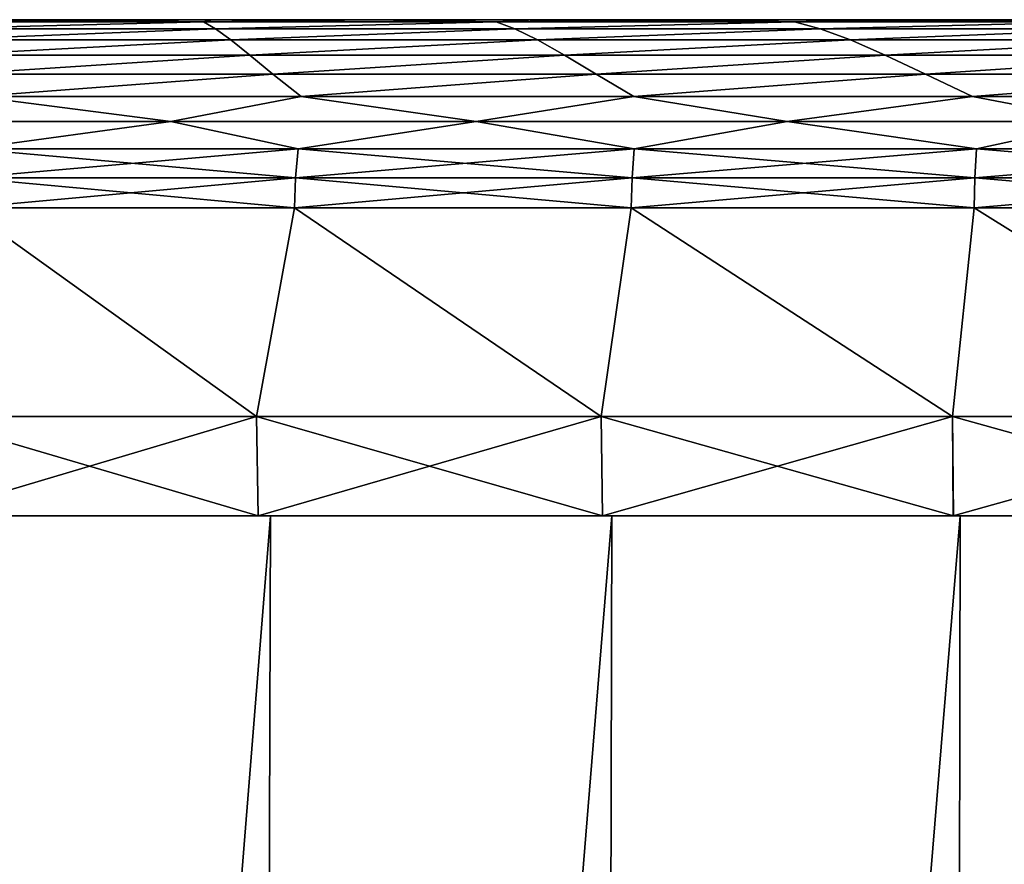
# Model space of a CAD drawing. Header units: millimetres. Extents: x -112 to 112, y -55 to 40.
# Tile 93 of 171: x -9.21 to -4.25, y 30.24 to 34.5. Entities that reach past the tile are written whole.
import ezdxf

# ---------------------------------------------------------------- set-up
doc = ezdxf.new("R2010")
doc.units = ezdxf.units.MM
doc.header["$LTSCALE"] = 52.148148
for name, color, linetype in [('1', 7, 'CONTINUOUS'), ('49', 7, 'CONTINUOUS'), ('59', 7, 'CONTINUOUS'), ('60', 7, 'CONTINUOUS'), ('63', 7, 'CONTINUOUS'), ('64', 7, 'CONTINUOUS'), ('72', 7, 'CONTINUOUS'), ('75', 7, 'CONTINUOUS')]:
    doc.layers.add(name, color=color, linetype=linetype)

msp = doc.modelspace()

# ---------------------------------------------------------------- linework, layer by layer
at = {"layer": '1', "linetype": 'Continuous'}
for points in [[(-8.0192, 10, 23.4148), (-7.9491, 32, 23.1344), (-9.713, 10, 22.7645), (-8.0192, 10, 23.4148)], [(-7.9491, 32, 23.1344), (-9.6276, 32, 22.4878), (-9.713, 10, 22.7645), (-7.9491, 32, 23.1344)], [(-8.0192, 10, -23.4148), (-9.713, 10, -22.7645), (-7.9491, 32, -23.1344), (-8.0192, 10, -23.4148)], [(-7.9491, 32, -23.1344), (-9.713, 10, -22.7645), (-9.6276, 32, -22.4878), (-7.9491, 32, -23.1344)], [(-6.2823, 10, 23.9394), (-6.2277, 32, 23.656), (-8.0192, 10, 23.4148), (-6.2823, 10, 23.9394)], [(-6.2277, 32, 23.656), (-7.9491, 32, 23.1344), (-8.0192, 10, 23.4148), (-6.2277, 32, 23.656)], [(-6.2823, 10, -23.9394), (-8.0192, 10, -23.4148), (-6.2277, 32, -23.656), (-6.2823, 10, -23.9394)], [(-6.2277, 32, -23.656), (-8.0192, 10, -23.4148), (-7.9491, 32, -23.1344), (-6.2277, 32, -23.656)], [(-4.5116, 10, 24.3353), (-4.4725, 32, 24.0497), (-6.2823, 10, 23.9394), (-4.5116, 10, 24.3353)], [(-4.4725, 32, 24.0497), (-6.2277, 32, 23.656), (-6.2823, 10, 23.9394), (-4.4725, 32, 24.0497)], [(-4.5116, 10, -24.3353), (-6.2823, 10, -23.9394), (-4.4725, 32, -24.0497), (-4.5116, 10, -24.3353)], [(-4.4725, 32, -24.0497), (-6.2823, 10, -23.9394), (-6.2277, 32, -23.656), (-4.4725, 32, -24.0497)], [(-2.7167, 10, 24.6004), (-2.6932, 32, 24.3133), (-4.5116, 10, 24.3353), (-2.7167, 10, 24.6004)], [(-2.6932, 32, 24.3133), (-4.4725, 32, 24.0497), (-4.5116, 10, 24.3353), (-2.6932, 32, 24.3133)], [(-2.7167, 10, -24.6004), (-4.5116, 10, -24.3353), (-2.6932, 32, -24.3133), (-2.7167, 10, -24.6004)], [(-2.6932, 32, -24.3133), (-4.5116, 10, -24.3353), (-4.4725, 32, -24.0497), (-2.6932, 32, -24.3133)]]:
    msp.add_3dface(points, dxfattribs=at)
at = {"layer": '49', "linetype": 'Continuous'}
for points in [[(-9.8269, 34.5, -21.5625), (-9.1965, 34.5, -16.1944), (-9.0404, 34.5, -21.9039), (-9.8269, 34.5, -21.5625)], [(-9.6043, 34.5, -16.566), (-9.1965, 34.5, -16.1944), (-9.8269, 34.5, -21.5625), (-9.6043, 34.5, -16.566)], [(-9.8269, 34.5, 21.5625), (-9.0404, 34.5, 21.9039), (-9.6043, 34.5, 16.566), (-9.8269, 34.5, 21.5625)], [(-9.6043, 34.5, 16.566), (-9.0404, 34.5, 21.9039), (-9.1965, 34.5, 16.1944), (-9.6043, 34.5, 16.566)], [(-9.2288, 34.5, 9.2288), (-8.861, 34.5, 9.64), (-9.2288, 34.5, -9.2288), (-9.2288, 34.5, 9.2288)], [(-9.2288, 34.5, -9.2288), (-8.861, 34.5, 9.64), (-8.861, 34.5, -9.64), (-9.2288, 34.5, -9.2288)], [(-9.1965, 34.5, -16.1944), (-8.8326, 34.5, -15.7799), (-9.0404, 34.5, -21.9039), (-9.1965, 34.5, -16.1944)], [(-9.1965, 34.5, 16.1944), (-9.0404, 34.5, 21.9039), (-8.8326, 34.5, 15.7799), (-9.1965, 34.5, 16.1944)], [(-8.8326, 34.5, -15.7799), (-8.5171, 34.5, -15.3273), (-9.0404, 34.5, -21.9039), (-8.8326, 34.5, -15.7799)], [(-9.0404, 34.5, -21.9039), (-8.2539, 34.5, -14.8425), (-8.242, 34.5, -22.2167), (-9.0404, 34.5, -21.9039)], [(-8.5171, 34.5, -15.3273), (-8.2539, 34.5, -14.8425), (-9.0404, 34.5, -21.9039), (-8.5171, 34.5, -15.3273)], [(-9.0404, 34.5, 21.9039), (-8.242, 34.5, 22.2167), (-8.8326, 34.5, 15.7799), (-9.0404, 34.5, 21.9039)], [(-8.861, 34.5, 9.64), (-8.5414, 34.5, 10.0896), (-8.861, 34.5, -9.64), (-8.861, 34.5, 9.64)], [(-8.861, 34.5, -9.64), (-8.5414, 34.5, 10.0896), (-8.5414, 34.5, -10.0896), (-8.861, 34.5, -9.64)], [(-8.8326, 34.5, 15.7799), (-8.242, 34.5, 22.2167), (-8.5171, 34.5, 15.3273), (-8.8326, 34.5, 15.7799)], [(-8.5414, 34.5, 10.0896), (-8.2737, 34.5, 10.572), (-8.5414, 34.5, -10.0896), (-8.5414, 34.5, 10.0896)], [(-8.5414, 34.5, -10.0896), (-8.2737, 34.5, 10.572), (-8.2737, 34.5, -10.572), (-8.5414, 34.5, -10.0896)], [(-8.5171, 34.5, 15.3273), (-8.242, 34.5, 22.2167), (-8.2539, 34.5, 14.8425), (-8.5171, 34.5, 15.3273)], [(-8.2737, 34.5, 10.572), (-8.0614, 34.5, 11.0811), (-8.2737, 34.5, -10.572), (-8.2737, 34.5, 10.572)], [(-8.2737, 34.5, -10.572), (-8.0614, 34.5, 11.0811), (-8.0614, 34.5, -11.0811), (-8.2737, 34.5, -10.572)], [(-8.2539, 34.5, -14.8425), (-8.0464, 34.5, -14.3313), (-8.242, 34.5, -22.2167), (-8.2539, 34.5, -14.8425)], [(-8.2539, 34.5, 14.8425), (-8.242, 34.5, 22.2167), (-8.0464, 34.5, 14.3313), (-8.2539, 34.5, 14.8425)], [(-8.0464, 34.5, -14.3313), (-7.897, 34.5, -13.8003), (-8.242, 34.5, -22.2167), (-8.0464, 34.5, -14.3313)], [(-7.897, 34.5, -13.8003), (-7.8076, 34.5, -13.2559), (-8.242, 34.5, -22.2167), (-7.897, 34.5, -13.8003)], [(-8.242, 34.5, -22.2167), (-7.7794, 34.5, -12.705), (-7.4328, 34.5, -22.5003), (-8.242, 34.5, -22.2167)], [(-7.8076, 34.5, -13.2559), (-7.7794, 34.5, -12.705), (-8.242, 34.5, -22.2167), (-7.8076, 34.5, -13.2559)], [(-8.242, 34.5, 22.2167), (-7.4328, 34.5, 22.5003), (-8.0464, 34.5, 14.3313), (-8.242, 34.5, 22.2167)], [(-8.0614, 34.5, 11.0811), (-7.9071, 34.5, 11.6108), (-8.0614, 34.5, -11.0811), (-8.0614, 34.5, 11.0811)], [(-8.0614, 34.5, -11.0811), (-7.9071, 34.5, 11.6108), (-7.9071, 34.5, -11.6108), (-8.0614, 34.5, -11.0811)], [(-8.0464, 34.5, 14.3313), (-7.4328, 34.5, 22.5003), (-7.897, 34.5, 13.8003), (-8.0464, 34.5, 14.3313)], [(-7.9071, 34.5, 11.6108), (-7.8128, 34.5, 12.1543), (-7.9071, 34.5, -11.6108), (-7.9071, 34.5, 11.6108)], [(-7.9071, 34.5, -11.6108), (-7.8128, 34.5, 12.1543), (-7.8128, 34.5, -12.1543), (-7.9071, 34.5, -11.6108)], [(-7.897, 34.5, 13.8003), (-7.4328, 34.5, 22.5003), (-7.8076, 34.5, 13.2559), (-7.897, 34.5, 13.8003)], [(-7.8128, 34.5, 12.1543), (-7.7794, 34.5, 12.705), (-7.8128, 34.5, -12.1543), (-7.8128, 34.5, 12.1543)], [(-7.8128, 34.5, -12.1543), (-7.7794, 34.5, 12.705), (-7.7794, 34.5, -12.705), (-7.8128, 34.5, -12.1543)], [(-7.8076, 34.5, 13.2559), (-7.4328, 34.5, 22.5003), (-7.7794, 34.5, 12.705), (-7.8076, 34.5, 13.2559)], [(-7.7794, 34.5, 12.705), (-7.4328, 34.5, 22.5003), (-7.7794, 34.5, -12.705), (-7.7794, 34.5, 12.705)], [(-7.7794, 34.5, -12.705), (-7.4328, 34.5, 22.5003), (-7.4328, 34.5, -22.5003), (-7.7794, 34.5, -12.705)], [(-7.4328, 34.5, 22.5003), (-6.6138, 34.5, 22.7545), (-7.4328, 34.5, -22.5003), (-7.4328, 34.5, 22.5003)], [(-7.4328, 34.5, -22.5003), (-6.6138, 34.5, 22.7545), (-6.6138, 34.5, -22.7545), (-7.4328, 34.5, -22.5003)], [(-6.6138, 34.5, 22.7545), (-5.7861, 34.5, 22.9789), (-6.6138, 34.5, -22.7545), (-6.6138, 34.5, 22.7545)], [(-6.6138, 34.5, -22.7545), (-5.7861, 34.5, 22.9789), (-5.7861, 34.5, -22.9789), (-6.6138, 34.5, -22.7545)], [(-5.7861, 34.5, 22.9789), (-4.951, 34.5, 23.1732), (-5.7861, 34.5, -22.9789), (-5.7861, 34.5, 22.9789)], [(-5.7861, 34.5, -22.9789), (-4.951, 34.5, 23.1732), (-4.951, 34.5, -23.1732), (-5.7861, 34.5, -22.9789)], [(-4.951, 34.5, 23.1732), (-4.1093, 34.5, 23.3372), (-4.951, 34.5, -23.1732), (-4.951, 34.5, 23.1732)], [(-4.951, 34.5, -23.1732), (-4.1093, 34.5, 23.3372), (-4.1093, 34.5, -23.3372), (-4.951, 34.5, -23.1732)]]:
    msp.add_3dface(points, dxfattribs=at)
at = {"layer": '59', "linetype": 'Continuous'}
for points in [[(-8.019, 32.5, 23.4149), (-9.4853, 33.5523, 22.8006), (-9.7129, 32.5, 22.7645), (-8.019, 32.5, 23.4149)], [(-7.828, 33.5523, 23.4213), (-9.4853, 33.5523, 22.8006), (-8.019, 32.5, 23.4149), (-7.828, 33.5523, 23.4213)], [(-6.2823, 32.5, 23.9394), (-7.828, 33.5523, 23.4213), (-8.019, 32.5, 23.4149), (-6.2823, 32.5, 23.9394)], [(-6.1305, 33.5523, 23.9218), (-7.828, 33.5523, 23.4213), (-6.2823, 32.5, 23.9394), (-6.1305, 33.5523, 23.9218)], [(-4.5116, 32.5, 24.3353), (-6.1305, 33.5523, 23.9218), (-6.2823, 32.5, 23.9394), (-4.5116, 32.5, 24.3353)], [(-4.4016, 33.5523, 24.2994), (-6.1305, 33.5523, 23.9218), (-4.5116, 32.5, 24.3353), (-4.4016, 33.5523, 24.2994)], [(-2.7166, 32.5, 24.6005), (-4.4016, 33.5523, 24.2994), (-4.5116, 32.5, 24.3353), (-2.7166, 32.5, 24.6005)], [(-2.65, 33.5523, 24.5522), (-4.4016, 33.5523, 24.2994), (-2.7166, 32.5, 24.6005), (-2.65, 33.5523, 24.5522)]]:
    msp.add_3dface(points, dxfattribs=at)
at = {"layer": '60', "linetype": 'Continuous'}
for points in [[(-8.0106, 32, 23.3901), (-9.7129, 32.5, 22.7645), (-9.7026, 32, 22.7404), (-8.0106, 32, 23.3901)], [(-8.019, 32.5, 23.4149), (-9.7129, 32.5, 22.7645), (-8.0106, 32, 23.3901), (-8.019, 32.5, 23.4149)], [(-6.2756, 32, 23.9141), (-8.019, 32.5, 23.4149), (-8.0106, 32, 23.3901), (-6.2756, 32, 23.9141)], [(-6.2823, 32.5, 23.9394), (-8.019, 32.5, 23.4149), (-6.2756, 32, 23.9141), (-6.2823, 32.5, 23.9394)], [(-4.5068, 32, 24.3096), (-6.2823, 32.5, 23.9394), (-6.2756, 32, 23.9141), (-4.5068, 32, 24.3096)], [(-4.5116, 32.5, 24.3353), (-6.2823, 32.5, 23.9394), (-4.5068, 32, 24.3096), (-4.5116, 32.5, 24.3353)], [(-2.7137, 32, 24.5744), (-4.5116, 32.5, 24.3353), (-4.5068, 32, 24.3096), (-2.7137, 32, 24.5744)], [(-2.7166, 32.5, 24.6005), (-4.5116, 32.5, 24.3353), (-2.7137, 32, 24.5744), (-2.7166, 32.5, 24.6005)]]:
    msp.add_3dface(points, dxfattribs=at)
at = {"layer": '63', "linetype": 'Continuous'}
for points in [[(-8.0192, 32.5, -23.4148), (-9.713, 32.5, -22.7644), (-9.4853, 33.5523, -22.8006), (-8.0192, 32.5, -23.4148)], [(-7.828, 33.5523, -23.4213), (-8.0192, 32.5, -23.4148), (-9.4853, 33.5523, -22.8006), (-7.828, 33.5523, -23.4213)], [(-6.2824, 32.5, -23.9394), (-8.0192, 32.5, -23.4148), (-7.828, 33.5523, -23.4213), (-6.2824, 32.5, -23.9394)], [(-6.1305, 33.5523, -23.9218), (-6.2824, 32.5, -23.9394), (-7.828, 33.5523, -23.4213), (-6.1305, 33.5523, -23.9218)], [(-4.5118, 32.5, -24.3353), (-6.2824, 32.5, -23.9394), (-6.1305, 33.5523, -23.9218), (-4.5118, 32.5, -24.3353)], [(-4.4016, 33.5523, -24.2994), (-4.5118, 32.5, -24.3353), (-6.1305, 33.5523, -23.9218), (-4.4016, 33.5523, -24.2994)], [(-2.7167, 32.5, -24.6004), (-4.5118, 32.5, -24.3353), (-4.4016, 33.5523, -24.2994), (-2.7167, 32.5, -24.6004)], [(-2.65, 33.5523, -24.5522), (-2.7167, 32.5, -24.6004), (-4.4016, 33.5523, -24.2994), (-2.65, 33.5523, -24.5522)]]:
    msp.add_3dface(points, dxfattribs=at)
at = {"layer": '64', "linetype": 'Continuous'}
for points in [[(-9.713, 32.5, -22.7644), (-8.0192, 32.5, -23.4148), (-9.7028, 32, -22.7403), (-9.713, 32.5, -22.7644)], [(-9.7028, 32, -22.7403), (-8.0192, 32.5, -23.4148), (-8.0107, 32, -23.3901), (-9.7028, 32, -22.7403)], [(-8.0192, 32.5, -23.4148), (-6.2824, 32.5, -23.9394), (-8.0107, 32, -23.3901), (-8.0192, 32.5, -23.4148)], [(-8.0107, 32, -23.3901), (-6.2824, 32.5, -23.9394), (-6.2758, 32, -23.914), (-8.0107, 32, -23.3901)], [(-6.2824, 32.5, -23.9394), (-4.5118, 32.5, -24.3353), (-6.2758, 32, -23.914), (-6.2824, 32.5, -23.9394)], [(-6.2758, 32, -23.914), (-4.5118, 32.5, -24.3353), (-4.507, 32, -24.3095), (-6.2758, 32, -23.914)], [(-4.5118, 32.5, -24.3353), (-2.7167, 32.5, -24.6004), (-4.507, 32, -24.3095), (-4.5118, 32.5, -24.3353)], [(-4.507, 32, -24.3095), (-2.7167, 32.5, -24.6004), (-2.7139, 32, -24.5744), (-4.507, 32, -24.3095)]]:
    msp.add_3dface(points, dxfattribs=at)
at = {"layer": '72', "linetype": 'Continuous'}
for points in [[(-9.8269, 34.5, -21.5625), (-9.0404, 34.5, -21.9039), (-9.7257, 34.4887, -21.7728), (-9.8269, 34.5, -21.5625)], [(-8.242, 34.5, -22.2167), (-8.2861, 34.4887, -22.3603), (-9.7257, 34.4887, -21.7728), (-8.242, 34.5, -22.2167)], [(-9.0404, 34.5, -21.9039), (-8.242, 34.5, -22.2167), (-9.7257, 34.4887, -21.7728), (-9.0404, 34.5, -21.9039)], [(-7.4328, 34.5, -22.5003), (-6.8114, 34.4887, -22.8528), (-8.2861, 34.4887, -22.3603), (-7.4328, 34.5, -22.5003)], [(-8.242, 34.5, -22.2167), (-7.4328, 34.5, -22.5003), (-8.2861, 34.4887, -22.3603), (-8.242, 34.5, -22.2167)], [(-7.4328, 34.5, -22.5003), (-6.6138, 34.5, -22.7545), (-6.8114, 34.4887, -22.8528), (-7.4328, 34.5, -22.5003)], [(-6.6138, 34.5, -22.7545), (-5.7861, 34.5, -22.9789), (-6.8114, 34.4887, -22.8528), (-6.6138, 34.5, -22.7545)], [(-5.7861, 34.5, -22.9789), (-5.3077, 34.4887, -23.2481), (-6.8114, 34.4887, -22.8528), (-5.7861, 34.5, -22.9789)], [(-5.7861, 34.5, -22.9789), (-4.951, 34.5, -23.1732), (-5.3077, 34.4887, -23.2481), (-5.7861, 34.5, -22.9789)], [(-4.951, 34.5, -23.1732), (-4.1093, 34.5, -23.3372), (-5.3077, 34.4887, -23.2481), (-4.951, 34.5, -23.1732)], [(-4.1093, 34.5, -23.3372), (-3.7814, 34.4887, -23.5446), (-5.3077, 34.4887, -23.2481), (-4.1093, 34.5, -23.3372)], [(-8.2861, 34.4887, -22.3603), (-9.6989, 34.4546, -21.9466), (-9.7257, 34.4887, -21.7728), (-8.2861, 34.4887, -22.3603)], [(-8.2257, 34.4546, -22.5402), (-9.6989, 34.4546, -21.9466), (-8.2861, 34.4887, -22.3603), (-8.2257, 34.4546, -22.5402)], [(-8.2257, 34.4546, -22.5402), (-9.6583, 34.3984, -22.1186), (-9.6989, 34.4546, -21.9466), (-8.2257, 34.4546, -22.5402)], [(-8.1488, 34.3984, -22.7181), (-9.6583, 34.3984, -22.1186), (-8.2257, 34.4546, -22.5402), (-8.1488, 34.3984, -22.7181)], [(-6.8114, 34.4887, -22.8528), (-8.2257, 34.4546, -22.5402), (-8.2861, 34.4887, -22.3603), (-6.8114, 34.4887, -22.8528)], [(-6.7165, 34.4546, -23.035), (-8.2257, 34.4546, -22.5402), (-6.8114, 34.4887, -22.8528), (-6.7165, 34.4546, -23.035)], [(-6.7165, 34.4546, -23.035), (-8.1488, 34.3984, -22.7181), (-8.2257, 34.4546, -22.5402), (-6.7165, 34.4546, -23.035)], [(-6.6023, 34.3984, -23.2147), (-8.1488, 34.3984, -22.7181), (-6.7165, 34.4546, -23.035), (-6.6023, 34.3984, -23.2147)], [(-5.3077, 34.4887, -23.2481), (-6.7165, 34.4546, -23.035), (-6.8114, 34.4887, -22.8528), (-5.3077, 34.4887, -23.2481)], [(-5.1778, 34.4546, -23.4289), (-6.7165, 34.4546, -23.035), (-5.3077, 34.4887, -23.2481), (-5.1778, 34.4546, -23.4289)], [(-5.1778, 34.4546, -23.4289), (-6.6023, 34.3984, -23.2147), (-6.7165, 34.4546, -23.035), (-5.1778, 34.4546, -23.4289)], [(-5.026, 34.3984, -23.6062), (-6.6023, 34.3984, -23.2147), (-5.1778, 34.4546, -23.4289), (-5.026, 34.3984, -23.6062)], [(-3.7814, 34.4887, -23.5446), (-5.1778, 34.4546, -23.4289), (-5.3077, 34.4887, -23.2481), (-3.7814, 34.4887, -23.5446)], [(-3.6165, 34.4546, -23.7201), (-5.1778, 34.4546, -23.4289), (-3.7814, 34.4887, -23.5446), (-3.6165, 34.4546, -23.7201)], [(-3.6165, 34.4546, -23.7201), (-5.026, 34.3984, -23.6062), (-5.1778, 34.4546, -23.4289), (-3.6165, 34.4546, -23.7201)], [(-3.4269, 34.3984, -23.8908), (-5.026, 34.3984, -23.6062), (-3.6165, 34.4546, -23.7201), (-3.4269, 34.3984, -23.8908)], [(-8.1488, 34.3984, -22.7181), (-9.6018, 34.3216, -22.2859), (-9.6583, 34.3984, -22.1186), (-8.1488, 34.3984, -22.7181)], [(-8.0531, 34.3216, -22.8911), (-9.6018, 34.3216, -22.2859), (-8.1488, 34.3984, -22.7181), (-8.0531, 34.3216, -22.8911)], [(-6.6023, 34.3984, -23.2147), (-8.0531, 34.3216, -22.8911), (-8.1488, 34.3984, -22.7181), (-6.6023, 34.3984, -23.2147)], [(-6.4666, 34.3216, -23.3888), (-8.0531, 34.3216, -22.8911), (-6.6023, 34.3984, -23.2147), (-6.4666, 34.3216, -23.3888)], [(-5.026, 34.3984, -23.6062), (-6.4666, 34.3216, -23.3888), (-6.6023, 34.3984, -23.2147), (-5.026, 34.3984, -23.6062)], [(-4.8498, 34.3216, -23.7767), (-6.4666, 34.3216, -23.3888), (-5.026, 34.3984, -23.6062), (-4.8498, 34.3216, -23.7767)], [(-3.4269, 34.3984, -23.8908), (-4.8498, 34.3216, -23.7767), (-5.026, 34.3984, -23.6062), (-3.4269, 34.3984, -23.8908)], [(-3.2102, 34.3216, -24.053), (-4.8498, 34.3216, -23.7767), (-3.4269, 34.3984, -23.8908), (-3.2102, 34.3216, -24.053)], [(-8.0531, 34.3216, -22.8911), (-9.5269, 34.2258, -22.446), (-9.6018, 34.3216, -22.2859), (-8.0531, 34.3216, -22.8911)], [(-7.9363, 34.2258, -23.0565), (-9.5269, 34.2258, -22.446), (-8.0531, 34.3216, -22.8911), (-7.9363, 34.2258, -23.0565)], [(-6.4666, 34.3216, -23.3888), (-7.9363, 34.2258, -23.0565), (-8.0531, 34.3216, -22.8911), (-6.4666, 34.3216, -23.3888)], [(-6.3068, 34.2258, -23.5544), (-7.9363, 34.2258, -23.0565), (-6.4666, 34.3216, -23.3888), (-6.3068, 34.2258, -23.5544)], [(-4.8498, 34.3216, -23.7767), (-6.3068, 34.2258, -23.5544), (-6.4666, 34.3216, -23.3888), (-4.8498, 34.3216, -23.7767)], [(-4.6466, 34.2258, -23.9373), (-6.3068, 34.2258, -23.5544), (-4.8498, 34.3216, -23.7767), (-4.6466, 34.2258, -23.9373)], [(-3.2102, 34.3216, -24.053), (-4.6466, 34.2258, -23.9373), (-4.8498, 34.3216, -23.7767), (-3.2102, 34.3216, -24.053)], [(-2.9637, 34.2258, -24.2034), (-4.6466, 34.2258, -23.9373), (-3.2102, 34.3216, -24.053), (-2.9637, 34.2258, -24.2034)], [(-7.9363, 34.2258, -23.0565), (-9.4295, 34.1133, -22.5976), (-9.5269, 34.2258, -22.446), (-7.9363, 34.2258, -23.0565)], [(-7.7932, 34.1133, -23.2128), (-9.4295, 34.1133, -22.5976), (-7.9363, 34.2258, -23.0565), (-7.7932, 34.1133, -23.2128)], [(-6.3068, 34.2258, -23.5544), (-7.7932, 34.1133, -23.2128), (-7.9363, 34.2258, -23.0565), (-6.3068, 34.2258, -23.5544)], [(-6.1172, 34.1133, -23.7097), (-7.7932, 34.1133, -23.2128), (-6.3068, 34.2258, -23.5544), (-6.1172, 34.1133, -23.7097)], [(-4.6466, 34.2258, -23.9373), (-6.1172, 34.1133, -23.7097), (-6.3068, 34.2258, -23.5544), (-4.6466, 34.2258, -23.9373)], [(-4.4099, 34.1133, -24.0857), (-6.1172, 34.1133, -23.7097), (-4.6466, 34.2258, -23.9373), (-4.4099, 34.1133, -24.0857)], [(-2.9637, 34.2258, -24.2034), (-4.4099, 34.1133, -24.0857), (-4.6466, 34.2258, -23.9373), (-2.9637, 34.2258, -24.2034)], [(-2.6802, 34.1133, -24.339), (-4.4099, 34.1133, -24.0857), (-2.9637, 34.2258, -24.2034), (-2.6802, 34.1133, -24.339)], [(-8.4516, 33.9866, -23.0705), (-9.9538, 33.9866, -22.4633), (-9.4295, 34.1133, -22.5976), (-8.4516, 33.9866, -23.0705)], [(-7.7932, 34.1133, -23.2128), (-8.4516, 33.9866, -23.0705), (-9.4295, 34.1133, -22.5976), (-7.7932, 34.1133, -23.2128)], [(-6.9126, 33.9866, -23.5774), (-8.4516, 33.9866, -23.0705), (-7.7932, 34.1133, -23.2128), (-6.9126, 33.9866, -23.5774)], [(-6.1172, 34.1133, -23.7097), (-6.9126, 33.9866, -23.5774), (-7.7932, 34.1133, -23.2128), (-6.1172, 34.1133, -23.7097)], [(-5.3436, 33.9866, -23.9817), (-6.9126, 33.9866, -23.5774), (-6.1172, 34.1133, -23.7097), (-5.3436, 33.9866, -23.9817)], [(-4.4099, 34.1133, -24.0857), (-5.3436, 33.9866, -23.9817), (-6.1172, 34.1133, -23.7097), (-4.4099, 34.1133, -24.0857)], [(-3.7513, 33.9866, -24.2818), (-5.3436, 33.9866, -23.9817), (-4.4099, 34.1133, -24.0857), (-3.7513, 33.9866, -24.2818)], [(-2.6802, 34.1133, -24.339), (-3.7513, 33.9866, -24.2818), (-4.4099, 34.1133, -24.0857), (-2.6802, 34.1133, -24.339)], [(-9.9538, 33.9866, -22.4633), (-8.4516, 33.9866, -23.0705), (-9.4617, 33.8487, -22.7439), (-9.9538, 33.9866, -22.4633)], [(-9.4617, 33.8487, -22.7439), (-8.4516, 33.9866, -23.0705), (-7.8085, 33.8487, -23.3631), (-9.4617, 33.8487, -22.7439)], [(-8.4516, 33.9866, -23.0705), (-6.9126, 33.9866, -23.5774), (-7.8085, 33.8487, -23.3631), (-8.4516, 33.9866, -23.0705)], [(-7.8085, 33.8487, -23.3631), (-6.9126, 33.9866, -23.5774), (-6.1153, 33.8487, -23.8623), (-7.8085, 33.8487, -23.3631)], [(-6.9126, 33.9866, -23.5774), (-5.3436, 33.9866, -23.9817), (-6.1153, 33.8487, -23.8623), (-6.9126, 33.9866, -23.5774)], [(-6.1153, 33.8487, -23.8623), (-5.3436, 33.9866, -23.9817), (-4.3906, 33.8487, -24.239), (-6.1153, 33.8487, -23.8623)], [(-5.3436, 33.9866, -23.9817), (-3.7513, 33.9866, -24.2818), (-4.3906, 33.8487, -24.239), (-5.3436, 33.9866, -23.9817)], [(-4.3906, 33.8487, -24.239), (-3.7513, 33.9866, -24.2818), (-2.6434, 33.8487, -24.4912), (-4.3906, 33.8487, -24.239)], [(-7.8085, 33.8487, -23.3631), (-7.8218, 33.7028, -23.4029), (-9.4778, 33.7028, -22.7826), (-7.8085, 33.8487, -23.3631)], [(-9.4617, 33.8487, -22.7439), (-7.8085, 33.8487, -23.3631), (-9.4778, 33.7028, -22.7826), (-9.4617, 33.8487, -22.7439)], [(-6.1153, 33.8487, -23.8623), (-6.1257, 33.7028, -23.903), (-7.8218, 33.7028, -23.4029), (-6.1153, 33.8487, -23.8623)], [(-7.8085, 33.8487, -23.3631), (-6.1153, 33.8487, -23.8623), (-7.8218, 33.7028, -23.4029), (-7.8085, 33.8487, -23.3631)], [(-4.3906, 33.8487, -24.239), (-4.3981, 33.7028, -24.2803), (-6.1257, 33.7028, -23.903), (-4.3906, 33.8487, -24.239)], [(-6.1153, 33.8487, -23.8623), (-4.3906, 33.8487, -24.239), (-6.1257, 33.7028, -23.903), (-6.1153, 33.8487, -23.8623)], [(-2.6434, 33.8487, -24.4912), (-2.6479, 33.7028, -24.533), (-4.3981, 33.7028, -24.2803), (-2.6434, 33.8487, -24.4912)], [(-4.3906, 33.8487, -24.239), (-2.6434, 33.8487, -24.4912), (-4.3981, 33.7028, -24.2803), (-4.3906, 33.8487, -24.239)], [(-7.8218, 33.7028, -23.4029), (-9.4853, 33.5523, -22.8006), (-9.4778, 33.7028, -22.7826), (-7.8218, 33.7028, -23.4029)], [(-7.828, 33.5523, -23.4213), (-9.4853, 33.5523, -22.8006), (-7.8218, 33.7028, -23.4029), (-7.828, 33.5523, -23.4213)], [(-6.1257, 33.7028, -23.903), (-7.828, 33.5523, -23.4213), (-7.8218, 33.7028, -23.4029), (-6.1257, 33.7028, -23.903)], [(-6.1305, 33.5523, -23.9218), (-7.828, 33.5523, -23.4213), (-6.1257, 33.7028, -23.903), (-6.1305, 33.5523, -23.9218)], [(-4.3981, 33.7028, -24.2803), (-6.1305, 33.5523, -23.9218), (-6.1257, 33.7028, -23.903), (-4.3981, 33.7028, -24.2803)], [(-4.4016, 33.5523, -24.2994), (-6.1305, 33.5523, -23.9218), (-4.3981, 33.7028, -24.2803), (-4.4016, 33.5523, -24.2994)], [(-2.6479, 33.7028, -24.533), (-4.4016, 33.5523, -24.2994), (-4.3981, 33.7028, -24.2803), (-2.6479, 33.7028, -24.533)], [(-2.65, 33.5523, -24.5522), (-4.4016, 33.5523, -24.2994), (-2.6479, 33.7028, -24.533), (-2.65, 33.5523, -24.5522)]]:
    msp.add_3dface(points, dxfattribs=at)
at = {"layer": '75', "linetype": 'Continuous'}
for points in [[(-9.0404, 34.5, 21.9039), (-9.8269, 34.5, 21.5625), (-9.7256, 34.4887, 21.7728), (-9.0404, 34.5, 21.9039)], [(-8.2861, 34.4887, 22.3604), (-9.0404, 34.5, 21.9039), (-9.7256, 34.4887, 21.7728), (-8.2861, 34.4887, 22.3604)], [(-8.242, 34.5, 22.2167), (-9.0404, 34.5, 21.9039), (-8.2861, 34.4887, 22.3604), (-8.242, 34.5, 22.2167)], [(-7.4328, 34.5, 22.5003), (-8.242, 34.5, 22.2167), (-8.2861, 34.4887, 22.3604), (-7.4328, 34.5, 22.5003)], [(-6.8114, 34.4887, 22.8528), (-7.4328, 34.5, 22.5003), (-8.2861, 34.4887, 22.3604), (-6.8114, 34.4887, 22.8528)], [(-6.6138, 34.5, 22.7545), (-7.4328, 34.5, 22.5003), (-6.8114, 34.4887, 22.8528), (-6.6138, 34.5, 22.7545)], [(-5.3077, 34.4887, 23.2481), (-6.6138, 34.5, 22.7545), (-6.8114, 34.4887, 22.8528), (-5.3077, 34.4887, 23.2481)], [(-5.7861, 34.5, 22.9789), (-6.6138, 34.5, 22.7545), (-5.3077, 34.4887, 23.2481), (-5.7861, 34.5, 22.9789)], [(-4.951, 34.5, 23.1732), (-5.7861, 34.5, 22.9789), (-5.3077, 34.4887, 23.2481), (-4.951, 34.5, 23.1732)], [(-3.7814, 34.4887, 23.5446), (-4.951, 34.5, 23.1732), (-5.3077, 34.4887, 23.2481), (-3.7814, 34.4887, 23.5446)], [(-4.1093, 34.5, 23.3372), (-4.951, 34.5, 23.1732), (-3.7814, 34.4887, 23.5446), (-4.1093, 34.5, 23.3372)], [(-8.2861, 34.4887, 22.3604), (-9.7256, 34.4887, 21.7728), (-9.6989, 34.4546, 21.9467), (-8.2861, 34.4887, 22.3604)], [(-8.2257, 34.4546, 22.5402), (-8.2861, 34.4887, 22.3604), (-9.6989, 34.4546, 21.9467), (-8.2257, 34.4546, 22.5402)], [(-8.2257, 34.4546, 22.5402), (-9.6989, 34.4546, 21.9467), (-9.6583, 34.3984, 22.1186), (-8.2257, 34.4546, 22.5402)], [(-8.1487, 34.3984, 22.7181), (-8.2257, 34.4546, 22.5402), (-9.6583, 34.3984, 22.1186), (-8.1487, 34.3984, 22.7181)], [(-6.8114, 34.4887, 22.8528), (-8.2861, 34.4887, 22.3604), (-8.2257, 34.4546, 22.5402), (-6.8114, 34.4887, 22.8528)], [(-6.7165, 34.4546, 23.035), (-6.8114, 34.4887, 22.8528), (-8.2257, 34.4546, 22.5402), (-6.7165, 34.4546, 23.035)], [(-6.7165, 34.4546, 23.035), (-8.2257, 34.4546, 22.5402), (-8.1487, 34.3984, 22.7181), (-6.7165, 34.4546, 23.035)], [(-6.6023, 34.3984, 23.2147), (-6.7165, 34.4546, 23.035), (-8.1487, 34.3984, 22.7181), (-6.6023, 34.3984, 23.2147)], [(-5.3077, 34.4887, 23.2481), (-6.8114, 34.4887, 22.8528), (-6.7165, 34.4546, 23.035), (-5.3077, 34.4887, 23.2481)], [(-5.1778, 34.4546, 23.4289), (-5.3077, 34.4887, 23.2481), (-6.7165, 34.4546, 23.035), (-5.1778, 34.4546, 23.4289)], [(-5.1778, 34.4546, 23.4289), (-6.7165, 34.4546, 23.035), (-6.6023, 34.3984, 23.2147), (-5.1778, 34.4546, 23.4289)], [(-5.0259, 34.3984, 23.6062), (-5.1778, 34.4546, 23.4289), (-6.6023, 34.3984, 23.2147), (-5.0259, 34.3984, 23.6062)], [(-3.7814, 34.4887, 23.5446), (-5.3077, 34.4887, 23.2481), (-5.1778, 34.4546, 23.4289), (-3.7814, 34.4887, 23.5446)], [(-3.6165, 34.4546, 23.7201), (-3.7814, 34.4887, 23.5446), (-5.1778, 34.4546, 23.4289), (-3.6165, 34.4546, 23.7201)], [(-3.6165, 34.4546, 23.7201), (-5.1778, 34.4546, 23.4289), (-5.0259, 34.3984, 23.6062), (-3.6165, 34.4546, 23.7201)], [(-3.4268, 34.3984, 23.8908), (-3.6165, 34.4546, 23.7201), (-5.0259, 34.3984, 23.6062), (-3.4268, 34.3984, 23.8908)], [(-8.1487, 34.3984, 22.7181), (-9.6583, 34.3984, 22.1186), (-9.6017, 34.3216, 22.2859), (-8.1487, 34.3984, 22.7181)], [(-8.0531, 34.3216, 22.8911), (-8.1487, 34.3984, 22.7181), (-9.6017, 34.3216, 22.2859), (-8.0531, 34.3216, 22.8911)], [(-6.6023, 34.3984, 23.2147), (-8.1487, 34.3984, 22.7181), (-8.0531, 34.3216, 22.8911), (-6.6023, 34.3984, 23.2147)], [(-6.4666, 34.3216, 23.3888), (-6.6023, 34.3984, 23.2147), (-8.0531, 34.3216, 22.8911), (-6.4666, 34.3216, 23.3888)], [(-5.0259, 34.3984, 23.6062), (-6.6023, 34.3984, 23.2147), (-6.4666, 34.3216, 23.3888), (-5.0259, 34.3984, 23.6062)], [(-4.8497, 34.3216, 23.7768), (-5.0259, 34.3984, 23.6062), (-6.4666, 34.3216, 23.3888), (-4.8497, 34.3216, 23.7768)], [(-3.4268, 34.3984, 23.8908), (-5.0259, 34.3984, 23.6062), (-4.8497, 34.3216, 23.7768), (-3.4268, 34.3984, 23.8908)], [(-3.2101, 34.3216, 24.053), (-3.4268, 34.3984, 23.8908), (-4.8497, 34.3216, 23.7768), (-3.2101, 34.3216, 24.053)], [(-8.0531, 34.3216, 22.8911), (-9.6017, 34.3216, 22.2859), (-9.5269, 34.2258, 22.446), (-8.0531, 34.3216, 22.8911)], [(-7.9362, 34.2258, 23.0565), (-8.0531, 34.3216, 22.8911), (-9.5269, 34.2258, 22.446), (-7.9362, 34.2258, 23.0565)], [(-6.4666, 34.3216, 23.3888), (-8.0531, 34.3216, 22.8911), (-7.9362, 34.2258, 23.0565), (-6.4666, 34.3216, 23.3888)], [(-6.3068, 34.2258, 23.5544), (-6.4666, 34.3216, 23.3888), (-7.9362, 34.2258, 23.0565), (-6.3068, 34.2258, 23.5544)], [(-4.8497, 34.3216, 23.7768), (-6.4666, 34.3216, 23.3888), (-6.3068, 34.2258, 23.5544), (-4.8497, 34.3216, 23.7768)], [(-4.6466, 34.2258, 23.9373), (-4.8497, 34.3216, 23.7768), (-6.3068, 34.2258, 23.5544), (-4.6466, 34.2258, 23.9373)], [(-3.2101, 34.3216, 24.053), (-4.8497, 34.3216, 23.7768), (-4.6466, 34.2258, 23.9373), (-3.2101, 34.3216, 24.053)], [(-2.9637, 34.2258, 24.2034), (-3.2101, 34.3216, 24.053), (-4.6466, 34.2258, 23.9373), (-2.9637, 34.2258, 24.2034)], [(-7.9362, 34.2258, 23.0565), (-9.5269, 34.2258, 22.446), (-9.4295, 34.1133, 22.5976), (-7.9362, 34.2258, 23.0565)], [(-7.7932, 34.1133, 23.2128), (-7.9362, 34.2258, 23.0565), (-9.4295, 34.1133, 22.5976), (-7.7932, 34.1133, 23.2128)], [(-6.3068, 34.2258, 23.5544), (-7.9362, 34.2258, 23.0565), (-7.7932, 34.1133, 23.2128), (-6.3068, 34.2258, 23.5544)], [(-6.1171, 34.1133, 23.7097), (-6.3068, 34.2258, 23.5544), (-7.7932, 34.1133, 23.2128), (-6.1171, 34.1133, 23.7097)], [(-4.6466, 34.2258, 23.9373), (-6.3068, 34.2258, 23.5544), (-6.1171, 34.1133, 23.7097), (-4.6466, 34.2258, 23.9373)], [(-4.4099, 34.1133, 24.0857), (-4.6466, 34.2258, 23.9373), (-6.1171, 34.1133, 23.7097), (-4.4099, 34.1133, 24.0857)], [(-2.9637, 34.2258, 24.2034), (-4.6466, 34.2258, 23.9373), (-4.4099, 34.1133, 24.0857), (-2.9637, 34.2258, 24.2034)], [(-2.6802, 34.1133, 24.339), (-2.9637, 34.2258, 24.2034), (-4.4099, 34.1133, 24.0857), (-2.6802, 34.1133, 24.339)], [(-8.4516, 33.9866, 23.0705), (-9.4295, 34.1133, 22.5976), (-9.9538, 33.9866, 22.4633), (-8.4516, 33.9866, 23.0705)], [(-7.7932, 34.1133, 23.2128), (-9.4295, 34.1133, 22.5976), (-8.4516, 33.9866, 23.0705), (-7.7932, 34.1133, 23.2128)], [(-6.9126, 33.9866, 23.5774), (-7.7932, 34.1133, 23.2128), (-8.4516, 33.9866, 23.0705), (-6.9126, 33.9866, 23.5774)], [(-6.1171, 34.1133, 23.7097), (-7.7932, 34.1133, 23.2128), (-6.9126, 33.9866, 23.5774), (-6.1171, 34.1133, 23.7097)], [(-5.3436, 33.9866, 23.9817), (-6.1171, 34.1133, 23.7097), (-6.9126, 33.9866, 23.5774), (-5.3436, 33.9866, 23.9817)], [(-4.4099, 34.1133, 24.0857), (-6.1171, 34.1133, 23.7097), (-5.3436, 33.9866, 23.9817), (-4.4099, 34.1133, 24.0857)], [(-3.7513, 33.9866, 24.2818), (-4.4099, 34.1133, 24.0857), (-5.3436, 33.9866, 23.9817), (-3.7513, 33.9866, 24.2818)], [(-2.6802, 34.1133, 24.339), (-4.4099, 34.1133, 24.0857), (-3.7513, 33.9866, 24.2818), (-2.6802, 34.1133, 24.339)], [(-8.4516, 33.9866, 23.0705), (-9.9538, 33.9866, 22.4633), (-9.4617, 33.8487, 22.7439), (-8.4516, 33.9866, 23.0705)], [(-7.8085, 33.8487, 23.3631), (-8.4516, 33.9866, 23.0705), (-9.4617, 33.8487, 22.7439), (-7.8085, 33.8487, 23.3631)], [(-6.9126, 33.9866, 23.5774), (-8.4516, 33.9866, 23.0705), (-7.8085, 33.8487, 23.3631), (-6.9126, 33.9866, 23.5774)], [(-6.1153, 33.8487, 23.8623), (-6.9126, 33.9866, 23.5774), (-7.8085, 33.8487, 23.3631), (-6.1153, 33.8487, 23.8623)], [(-5.3436, 33.9866, 23.9817), (-6.9126, 33.9866, 23.5774), (-6.1153, 33.8487, 23.8623), (-5.3436, 33.9866, 23.9817)], [(-4.3906, 33.8487, 24.239), (-5.3436, 33.9866, 23.9817), (-6.1153, 33.8487, 23.8623), (-4.3906, 33.8487, 24.239)], [(-3.7513, 33.9866, 24.2818), (-5.3436, 33.9866, 23.9817), (-4.3906, 33.8487, 24.239), (-3.7513, 33.9866, 24.2818)], [(-2.6434, 33.8487, 24.4912), (-3.7513, 33.9866, 24.2818), (-4.3906, 33.8487, 24.239), (-2.6434, 33.8487, 24.4912)], [(-9.4617, 33.8487, 22.7439), (-9.4778, 33.7028, 22.7826), (-7.8218, 33.7028, 23.4029), (-9.4617, 33.8487, 22.7439)], [(-7.8085, 33.8487, 23.3631), (-9.4617, 33.8487, 22.7439), (-7.8218, 33.7028, 23.4029), (-7.8085, 33.8487, 23.3631)], [(-7.8085, 33.8487, 23.3631), (-7.8218, 33.7028, 23.4029), (-6.1257, 33.7028, 23.903), (-7.8085, 33.8487, 23.3631)], [(-6.1153, 33.8487, 23.8623), (-7.8085, 33.8487, 23.3631), (-6.1257, 33.7028, 23.903), (-6.1153, 33.8487, 23.8623)], [(-6.1153, 33.8487, 23.8623), (-6.1257, 33.7028, 23.903), (-4.3981, 33.7028, 24.2803), (-6.1153, 33.8487, 23.8623)], [(-4.3906, 33.8487, 24.239), (-6.1153, 33.8487, 23.8623), (-4.3981, 33.7028, 24.2803), (-4.3906, 33.8487, 24.239)], [(-4.3906, 33.8487, 24.239), (-4.3981, 33.7028, 24.2803), (-2.6479, 33.7028, 24.533), (-4.3906, 33.8487, 24.239)], [(-2.6434, 33.8487, 24.4912), (-4.3906, 33.8487, 24.239), (-2.6479, 33.7028, 24.533), (-2.6434, 33.8487, 24.4912)], [(-9.4853, 33.5523, 22.8006), (-7.828, 33.5523, 23.4213), (-9.4778, 33.7028, 22.7826), (-9.4853, 33.5523, 22.8006)], [(-9.4778, 33.7028, 22.7826), (-7.828, 33.5523, 23.4213), (-7.8218, 33.7028, 23.4029), (-9.4778, 33.7028, 22.7826)], [(-7.828, 33.5523, 23.4213), (-6.1305, 33.5523, 23.9218), (-7.8218, 33.7028, 23.4029), (-7.828, 33.5523, 23.4213)], [(-7.8218, 33.7028, 23.4029), (-6.1305, 33.5523, 23.9218), (-6.1257, 33.7028, 23.903), (-7.8218, 33.7028, 23.4029)], [(-6.1305, 33.5523, 23.9218), (-4.4016, 33.5523, 24.2994), (-6.1257, 33.7028, 23.903), (-6.1305, 33.5523, 23.9218)], [(-6.1257, 33.7028, 23.903), (-4.4016, 33.5523, 24.2994), (-4.3981, 33.7028, 24.2803), (-6.1257, 33.7028, 23.903)], [(-4.4016, 33.5523, 24.2994), (-2.65, 33.5523, 24.5522), (-4.3981, 33.7028, 24.2803), (-4.4016, 33.5523, 24.2994)], [(-4.3981, 33.7028, 24.2803), (-2.65, 33.5523, 24.5522), (-2.6479, 33.7028, 24.533), (-4.3981, 33.7028, 24.2803)]]:
    msp.add_3dface(points, dxfattribs=at)

doc.saveas('drawing.dxf')
